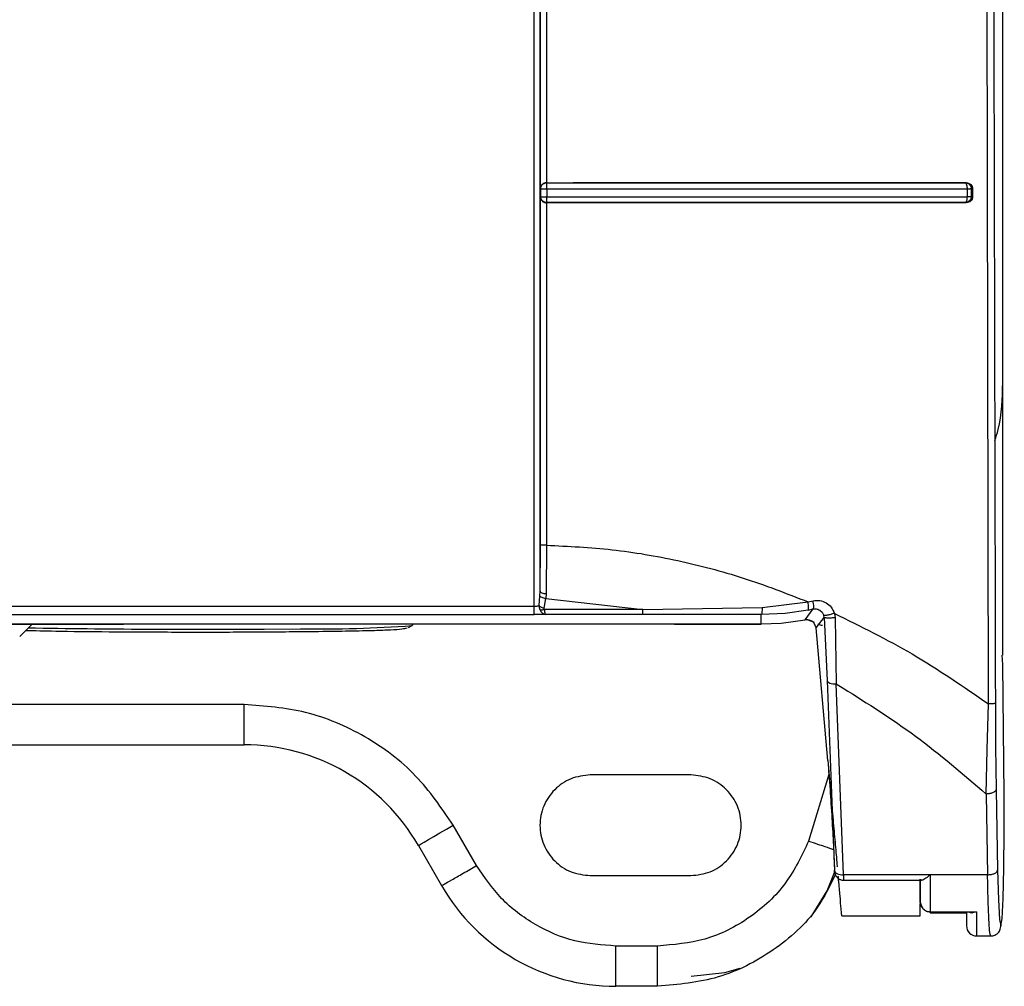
# Model space of a CAD drawing. Header units: inches. Extents: x 170 to 312, y 215 to 248.
# Tile 254 of 256: x 206.4733 to 206.5375, y 241.9023 to 241.9654. Entities that reach past the tile are written whole.
import ezdxf

# ---------------------------------------------------------------- set-up
doc = ezdxf.new("R2010")
doc.units = ezdxf.units.IN
doc.header["$LTSCALE"] = 0.25
doc.header["$MEASUREMENT"] = 0
doc.layers.add('MOTOR RH', color=7, linetype='Continuous')

msp = doc.modelspace()

# ---------------------------------------------------------------- linework, layer by layer
at = {"layer": 'MOTOR RH'}
for p, q in [((206.5373745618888, 241.9416975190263), (206.5373745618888, 242.3695190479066)), ((206.5373706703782, 241.923915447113), (206.5373707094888, 242.1606200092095)), ((206.5072178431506, 241.9543423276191), (206.5072176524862, 241.9939542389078)), ((206.5364484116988, 241.9207354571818), (206.5363117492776, 241.9827077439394)), ((206.5076148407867, 241.9824497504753), (206.5076202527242, 241.9547260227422)), ((206.5072407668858, 241.9543248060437), (206.5072178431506, 241.9543423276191)), ((206.5072407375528, 241.9538148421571), (206.5072407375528, 241.9543248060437)), ((206.5076352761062, 241.9547170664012), (206.5076202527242, 241.9547261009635)), ((206.5076369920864, 241.9545853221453), (206.5076358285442, 241.9546777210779)), ((206.5076377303, 241.9544527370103), (206.5076369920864, 241.9545853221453)), ((206.5076388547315, 241.9542995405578), (206.5076377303, 241.9544527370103)), ((206.5076388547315, 241.9542995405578), (206.5076388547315, 241.9537933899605)), ((206.5349794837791, 241.9547284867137), (206.534928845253, 241.9547190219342)), ((206.534928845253, 241.9547190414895), (206.5349532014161, 241.9547083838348)), ((206.5349532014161, 241.9547083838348), (206.5349758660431, 241.9546825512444)), ((206.5349758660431, 241.9546825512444), (206.5350142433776, 241.954590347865)), ((206.53504538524, 241.9543025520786), (206.5350453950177, 241.9537960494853)), ((206.5354008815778, 241.9543380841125), (206.535312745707, 241.9543204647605)), ((206.535312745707, 241.9543204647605), (206.535312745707, 241.9538162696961)), ((206.5354008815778, 241.9543380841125), (206.5354008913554, 241.9538000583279)), ((206.5072178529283, 241.9537979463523), (206.5072407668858, 241.9538148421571)), ((206.5072179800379, 241.9311129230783), (206.5072178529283, 241.9537979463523)), ((206.5072407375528, 241.9538148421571), (206.5072749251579, 241.9538077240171)), ((206.5072749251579, 241.9538077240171), (206.5073633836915, 241.9538000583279)), ((206.5354008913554, 241.9538000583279), (206.535312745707, 241.9538162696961)), ((206.5076194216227, 241.9534138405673), (206.5076150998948, 241.9310869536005)), ((206.5076343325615, 241.9534241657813), (206.5076194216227, 241.9534138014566)), ((206.5349884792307, 241.9534162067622), (206.5349294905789, 241.9534270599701)), ((206.5071988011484, 241.9280929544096), (206.5072179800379, 241.9311129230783)), ((206.5076150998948, 241.9310869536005), (206.5075926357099, 241.9279324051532)), ((206.5071916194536, 241.9277809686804), (206.5071988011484, 241.9280929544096)), ((206.5075926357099, 241.9279324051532), (206.5075778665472, 241.9276103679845)), ((206.5071383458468, 241.9271467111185), (206.5071916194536, 241.9277809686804)), ((206.5074713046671, 241.9269854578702), (206.5075778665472, 241.9276103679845)), ((206.5075778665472, 241.9276103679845), (206.5138963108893, 241.9269009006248)), ((206.5216855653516, 241.9270275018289), (206.5246739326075, 241.9273976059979)), ((206.5246739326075, 241.9273976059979), (206.525000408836, 241.9274662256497)), ((206.3632087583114, 241.9271116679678), (206.5068053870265, 241.9271116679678)), ((206.5138963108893, 241.9269009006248), (206.507469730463, 241.9269009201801)), ((206.5138963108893, 241.9269009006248), (206.5216855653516, 241.9270275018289)), ((206.5231891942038, 241.9266373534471), (206.521621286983, 241.9265622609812)), ((206.5246779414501, 241.9268598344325), (206.5231891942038, 241.9266373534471)), ((206.5244792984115, 241.9262126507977), (206.5250155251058, 241.9269313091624)), ((206.5246779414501, 241.9268598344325), (206.5250155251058, 241.9269313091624)), ((206.5254345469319, 241.9268579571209), (206.5255955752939, 241.9267111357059)), ((206.5255955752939, 241.9267111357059), (206.5256957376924, 241.9265114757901)), ((206.5263919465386, 241.9266443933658), (206.5264337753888, 241.9263525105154)), ((206.3632087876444, 241.9265625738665), (206.506805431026, 241.9265625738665)), ((206.5138977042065, 241.9265745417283), (206.5075547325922, 241.9265745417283)), ((206.5177658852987, 241.9265721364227), (206.5138977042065, 241.9265745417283)), ((206.521621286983, 241.9265622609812), (206.5177658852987, 241.9265721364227)), ((206.5216226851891, 241.9259513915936), (206.521621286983, 241.9265622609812)), ((206.5216226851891, 241.9259513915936), (206.5229326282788, 241.9260059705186)), ((206.5229326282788, 241.9260059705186), (206.5244792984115, 241.9262126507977)), ((206.5246522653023, 241.926218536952), (206.5244793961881, 241.9262121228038)), ((206.5246522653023, 241.926218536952), (206.5250691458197, 241.9260666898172)), ((206.5252107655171, 241.9257040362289), (206.5250658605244, 241.9260140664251)), ((206.5252055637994, 241.9257037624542), (206.5257245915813, 241.9263733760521)), ((206.525718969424, 241.9263730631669), (206.5256957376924, 241.9265114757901)), ((206.5257245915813, 241.9263733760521), (206.5259161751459, 241.9222701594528)), ((206.5264337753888, 241.9263525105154), (206.5265053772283, 241.9220398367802)), ((206.3483943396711, 241.9259513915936), (206.5216226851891, 241.9259513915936)), ((206.3899906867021, 241.9259494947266), (206.4800340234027, 241.9259494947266)), ((206.4732597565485, 241.925145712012), (206.4740637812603, 241.9259494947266)), ((206.4800517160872, 241.9259513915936), (206.4800340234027, 241.9259494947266)), ((206.4800340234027, 241.9259494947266), (206.4800340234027, 241.9259513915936)), ((206.4986183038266, 241.9257198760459), (206.4988510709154, 241.9258500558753)), ((206.4988510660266, 241.92585003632), (206.4989522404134, 241.9259513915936)), ((206.5159749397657, 241.9259513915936), (206.5159749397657, 241.9259494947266)), ((206.5159749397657, 241.9259494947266), (206.5216265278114, 241.9259494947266)), ((206.5259609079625, 241.9170592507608), (206.5252055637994, 241.9257037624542)), ((206.5373707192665, 241.9233007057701), (206.5373451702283, 241.9239143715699)), ((206.5374648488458, 241.9148105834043), (206.5373707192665, 241.9233007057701)), ((206.5259161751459, 241.9222701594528), (206.5264089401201, 241.9098319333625)), ((206.5265053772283, 241.9220398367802), (206.5269720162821, 241.9217681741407)), ((206.5269981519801, 241.9096017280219), (206.5265053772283, 241.9220398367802)), ((206.487897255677, 241.9207001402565), (206.3821274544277, 241.9207001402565)), ((206.5363657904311, 241.917762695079), (206.5364484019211, 241.9207354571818)), ((206.5368921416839, 241.9207799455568), (206.5369102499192, 241.91794131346)), ((206.3821274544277, 241.9180754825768), (206.487897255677, 241.9180754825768)), ((206.5362926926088, 241.91486490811), (206.5363657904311, 241.917762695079)), ((206.5369102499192, 241.91794131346), (206.536948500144, 241.9151580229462)), ((206.5170333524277, 241.9161069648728), (206.5104716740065, 241.9161069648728)), ((206.5260333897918, 241.9161314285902), (206.5247096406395, 241.9117987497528)), ((206.536948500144, 241.9151580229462), (206.5370403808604, 241.909894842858)), ((206.5362926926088, 241.91486490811), (206.5363845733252, 241.9096017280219)), ((206.5374750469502, 241.9123929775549), (206.5374648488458, 241.9148105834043)), ((206.503050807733, 241.9102014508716), (206.5015354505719, 241.9128261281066)), ((206.5374536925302, 241.9100350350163), (206.5374750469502, 241.9123929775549)), ((206.4992624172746, 241.9115137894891), (206.5007777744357, 241.9088891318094)), ((206.5374037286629, 241.9080616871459), (206.5374536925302, 241.9100350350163)), ((206.5104716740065, 241.9095452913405), (206.5170333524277, 241.9095452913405)), ((206.5363845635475, 241.9096017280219), (206.5269981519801, 241.9096017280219)), ((206.5319894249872, 241.9093230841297), (206.5319895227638, 241.9078872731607)), ((206.5370403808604, 241.909894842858), (206.537091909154, 241.9079562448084)), ((206.5269864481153, 241.9092386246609), (206.5320716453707, 241.9092386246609)), ((206.5319895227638, 241.9078872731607), (206.5319895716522, 241.9085492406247)), ((206.5373320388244, 241.9067447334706), (206.5374037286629, 241.9080616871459)), ((206.5320021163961, 241.9077525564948), (206.5320466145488, 241.9076070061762)), ((206.537091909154, 241.9079562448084), (206.5371646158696, 241.9066884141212)), ((206.5268758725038, 241.9069206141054), (206.5319956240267, 241.9069206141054)), ((206.5326419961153, 241.9071237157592), (206.5350234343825, 241.9071237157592)), ((206.5326456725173, 241.9071808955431), (206.5356640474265, 241.9071808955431)), ((206.5350079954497, 241.9071237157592), (206.5350080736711, 241.9066064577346)), ((206.5356640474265, 241.9071808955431), (206.53539982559, 241.9071237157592)), ((206.5372485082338, 241.9062649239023), (206.5373320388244, 241.9067447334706)), ((206.5350082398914, 241.9063204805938), (206.5350082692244, 241.9062767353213)), ((206.5371646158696, 241.9066884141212), (206.5372485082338, 241.9062649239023)), ((206.5356644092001, 241.9056082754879), (206.5365900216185, 241.9056082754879)), ((206.5148666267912, 241.9049521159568), (206.5121429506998, 241.9049521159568)), ((206.5148666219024, 241.9023274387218), (206.5148666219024, 241.9049521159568)), ((206.5148666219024, 241.9023274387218), (206.5121429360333, 241.9023274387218))]:
    msp.add_line(p, q, dxfattribs=at)
at = {"layer": 'MOTOR RH', "flags": 128}
for points in [[(206.489186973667, 241.9256223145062), (206.4892125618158, 241.9256224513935), (206.4915796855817, 241.9256403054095)], [(206.4992624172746, 241.9115137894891), (206.4993060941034, 241.9115390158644), (206.4994354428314, 241.9116136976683), (206.499645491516, 241.9117349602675), (206.4999281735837, 241.9118981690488), (206.5002726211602, 241.912097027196), (206.500665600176, 241.9123239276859), (206.5010920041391, 241.9125701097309), (206.5015354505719, 241.9128261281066)], [(206.5248774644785, 241.9068570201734), (206.525919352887, 241.9085556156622), (206.526437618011, 241.9098635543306)], [(206.5356640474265, 241.9071808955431), (206.5356640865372, 241.9068228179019), (206.5356641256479, 241.9065072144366), (206.5356641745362, 241.9062363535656), (206.5356642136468, 241.9060121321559), (206.5356642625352, 241.9058361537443), (206.5356643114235, 241.9057096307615), (206.5356643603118, 241.9056335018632), (206.5356644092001, 241.9056082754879)], [(206.5170515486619, 241.9029836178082), (206.5192417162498, 241.903230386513), (206.5202415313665, 241.9035148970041)]]:
    msp.add_lwpolyline(points, dxfattribs=at)
at = {"layer": 'MOTOR RH'}
for centre, radius, start, end in [((206.4848844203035, 242.551592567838), 0.6259850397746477, 268.987189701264, 270.3938114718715), ((206.4928342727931, 242.0082981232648), 0.08266733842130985, 269.1304266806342, 274.1738606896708), ((206.4878972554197, 241.9049521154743), 0.01312335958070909, 30.00000000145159, 90), ((206.5121429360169, 241.9154508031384), 0.01312335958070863, 209.9999999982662, 269.9999999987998), ((206.5356644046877, 241.9062644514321), 0.0006561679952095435, 179.9864158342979, 270.017832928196)]:
    msp.add_arc(centre, radius, start, end, dxfattribs=at)
for points, knots in [([(206.506805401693, 241.9271116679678), (206.5068053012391, 241.9466152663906), (206.5068051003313, 241.9856224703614), (206.5068049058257, 242.0442066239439), (206.5068047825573, 242.1028212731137), (206.5068047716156, 242.1419097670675), (206.5068047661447, 242.1614540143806)], [0, 0, 0, 0, 0.2499999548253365, 0.5000000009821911, 0.7499999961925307, 1, 1, 1, 1]), ([(206.5071988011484, 241.9280929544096), (206.5071986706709, 241.9539800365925), (206.5071984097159, 242.005754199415), (206.5071981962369, 242.08353334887), (206.5071981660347, 242.1354073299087), (206.5071981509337, 242.1613443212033)], [0, 0, 0, 0, 0.3333333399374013, 0.6666666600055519, 1, 1, 1, 1]), ([(206.5365962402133, 242.1609944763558), (206.5365987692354, 242.1409546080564), (206.5366038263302, 242.1008823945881), (206.5366611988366, 242.0407988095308), (206.5367517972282, 241.9807513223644), (206.5368453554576, 241.9407724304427), (206.5368921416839, 241.9207799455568)], [0, 0, 0, 0, 0.2500558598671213, 0.5000178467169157, 0.7499709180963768, 1, 1, 1, 1]), ([(206.5072950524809, 241.954560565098), (206.5072721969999, 241.9545224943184), (206.5072370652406, 241.9544639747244), (206.5072208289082, 241.9543884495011), (206.5072186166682, 241.9543542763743), (206.5072178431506, 241.9543423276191)], [0, 0, 0, 0, 0.5476727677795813, 0.8418421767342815, 1, 1, 1, 1]), ([(206.5072407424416, 241.9543248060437), (206.5072421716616, 241.954350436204), (206.5072440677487, 241.9543844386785), (206.5072531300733, 241.9544216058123), (206.5072600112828, 241.9544459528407), (206.5072677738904, 241.9544675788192), (206.5072795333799, 241.9544941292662), (206.5073026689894, 241.9545395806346), (206.5073320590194, 241.954573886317), (206.507354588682, 241.9546001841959)], [0, 0, 0, 0, 0.2514056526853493, 0.3335294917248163, 0.3759674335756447, 0.5001144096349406, 0.5587868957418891, 0.6617770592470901, 0.9999999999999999, 0.9999999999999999, 0.9999999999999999, 0.9999999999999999]), ([(206.5073633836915, 241.9543061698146), (206.507329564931, 241.9543089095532), (206.5072619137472, 241.9543143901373), (206.5072478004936, 241.9543213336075), (206.5072407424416, 241.9543248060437)], [0, 0, 0, 0, 0.4998990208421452, 1, 1, 1, 1]), ([(206.5076202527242, 241.9547260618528), (206.5075895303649, 241.9547234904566), (206.5075266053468, 241.9547182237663), (206.5074378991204, 241.9546838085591), (206.5073555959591, 241.954632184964), (206.5073161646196, 241.954585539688), (206.5072950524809, 241.954560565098)], [0, 0, 0, 0, 0.2173987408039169, 0.4452724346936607, 0.7029904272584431, 0.9999999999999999, 0.9999999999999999, 0.9999999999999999, 0.9999999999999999]), ([(206.507354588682, 241.9546001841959), (206.5073902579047, 241.9546295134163), (206.5074473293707, 241.9546764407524), (206.5075469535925, 241.9547109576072), (206.5076048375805, 241.9547149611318), (206.5076352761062, 241.9547170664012)], [0, 0, 0, 0, 0.441408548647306, 0.7062624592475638, 1, 1, 1, 1]), ([(206.5076388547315, 241.9542995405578), (206.5076076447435, 241.9542995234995), (206.5075523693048, 241.9542994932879), (206.5074552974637, 241.9543017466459), (206.5073997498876, 241.9543044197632), (206.5073633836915, 241.9543061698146)], [0, 0, 0, 0, 0.3093117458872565, 0.5478163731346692, 1, 1, 1, 1]), ([(206.5076202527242, 241.9547261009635), (206.5107097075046, 241.9547263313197), (206.5168904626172, 241.9547267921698), (206.5260724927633, 241.954726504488), (206.5320115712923, 241.9547278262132), (206.5349794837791, 241.9547284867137)], [0, 0, 0, 0, 0.3333223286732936, 0.6668437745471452, 0.9999999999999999, 0.9999999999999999, 0.9999999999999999, 0.9999999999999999]), ([(206.5076358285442, 241.9546777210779), (206.5076352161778, 241.9546907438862), (206.5076342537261, 241.9547112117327), (206.5076350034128, 241.9547155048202), (206.5076352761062, 241.9547170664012)], [0, 0, 0, 0, 0.636256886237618, 1, 1, 1, 1]), ([(206.5076352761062, 241.9547170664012), (206.5107141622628, 241.954717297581), (206.516879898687, 241.9547177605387), (206.5260392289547, 241.9547173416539), (206.5319680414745, 241.9547184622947), (206.534928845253, 241.9547190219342)], [0, 0, 0, 0, 0.3330292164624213, 0.6669198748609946, 0.9999999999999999, 0.9999999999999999, 0.9999999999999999, 0.9999999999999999]), ([(206.53504538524, 241.9543025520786), (206.5320537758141, 241.9543019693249), (206.5260866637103, 241.9543008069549), (206.516888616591, 241.9542998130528), (206.510716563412, 241.9542996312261), (206.5076388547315, 241.9542995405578)], [0, 0, 0, 0, 0.3351335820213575, 0.6684628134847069, 1, 1, 1, 1]), ([(206.534928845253, 241.9547190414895), (206.5349604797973, 241.9547162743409), (206.5350195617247, 241.9547111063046), (206.5351147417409, 241.9546729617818), (206.5351939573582, 241.9546142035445), (206.5352528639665, 241.9545383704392), (206.5353004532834, 241.9544462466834), (206.5353078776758, 241.9543702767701), (206.535312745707, 241.9543204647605)], [0, 0, 0, 0, 0.1561761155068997, 0.2916806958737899, 0.4999550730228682, 0.6324998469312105, 0.7590372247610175, 1, 1, 1, 1]), ([(206.5349794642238, 241.9547284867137), (206.53503600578, 241.954723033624), (206.5351480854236, 241.954712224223), (206.5352853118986, 241.954616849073), (206.5353643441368, 241.9545097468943), (206.5353960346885, 241.9544131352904), (206.5353992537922, 241.9543632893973), (206.5354008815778, 241.9543380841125)], [0, 0, 0, 0, 0.2697468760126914, 0.5347064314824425, 0.7716357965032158, 0.8845243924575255, 1, 1, 1, 1]), ([(206.5350142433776, 241.954590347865), (206.5350238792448, 241.954547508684), (206.5350431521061, 241.9544618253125), (206.5350446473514, 241.9543556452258), (206.5350453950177, 241.9543025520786)], [0, 0, 0, 0, 0.4999707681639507, 1, 1, 1, 1]), ([(206.535312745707, 241.9543204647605), (206.535304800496, 241.9543193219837), (206.5352874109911, 241.9543168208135), (206.5352271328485, 241.9543099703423), (206.5351443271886, 241.9543059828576), (206.5350779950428, 241.9543036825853), (206.5350453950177, 241.9543025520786)], [0, 0, 0, 0, 0.2278108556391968, 0.4986045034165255, 0.7535809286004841, 1, 1, 1, 1]), ([(206.5072178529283, 241.9537979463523), (206.5072229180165, 241.9537578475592), (206.5072304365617, 241.9536983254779), (206.5072633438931, 241.9536256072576), (206.5072865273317, 241.9535916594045), (206.5072980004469, 241.9535748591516)], [0, 0, 0, 0, 0.5104749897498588, 0.7577418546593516, 1, 1, 1, 1]), ([(206.5076343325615, 241.9534241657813), (206.5076083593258, 241.9534255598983), (206.5075740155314, 241.9534274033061), (206.5075362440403, 241.9534365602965), (206.5075113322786, 241.9534436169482), (206.5074866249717, 241.9534525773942), (206.5074535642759, 241.9534677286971), (206.5074085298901, 241.9534933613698), (206.507341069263, 241.9535480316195), (206.507283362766, 241.953630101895), (206.5072475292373, 241.9537257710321), (206.5072430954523, 241.9537839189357), (206.5072407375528, 241.9538148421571)], [0, 0, 0, 0, 0.1266058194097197, 0.1674078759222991, 0.1899453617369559, 0.2531497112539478, 0.2955307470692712, 0.3676544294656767, 0.5057749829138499, 0.7163826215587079, 0.8491714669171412, 0.9999999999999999, 0.9999999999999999, 0.9999999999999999, 0.9999999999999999]), ([(206.5073633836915, 241.9538000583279), (206.5073997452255, 241.9537984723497), (206.507457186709, 241.9537959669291), (206.5075547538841, 241.9537938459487), (206.5076100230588, 241.9537935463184), (206.5076388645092, 241.9537933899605)], [0, 0, 0, 0, 0.451995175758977, 0.7140313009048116, 1, 1, 1, 1]), ([(206.5076368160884, 241.9535353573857), (206.507637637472, 241.9535643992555), (206.5076390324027, 241.9536137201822), (206.5076391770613, 241.9537038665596), (206.5076389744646, 241.9537618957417), (206.5076388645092, 241.9537933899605)], [0, 0, 0, 0, 0.3957194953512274, 0.6720384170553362, 1, 1, 1, 1]), ([(206.5076388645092, 241.9537933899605), (206.5107055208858, 241.9537934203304), (206.5168665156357, 241.9537934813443), (206.5260651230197, 241.9537939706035), (206.5320430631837, 241.9537953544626), (206.5350453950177, 241.9537960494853)], [0, 0, 0, 0, 0.3303474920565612, 0.663676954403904, 1, 1, 1, 1]), ([(206.535312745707, 241.9538162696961), (206.5353097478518, 241.9537826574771), (206.5353042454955, 241.9537209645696), (206.535265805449, 241.9536263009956), (206.5351964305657, 241.9535304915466), (206.5350787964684, 241.9534467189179), (206.5349792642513, 241.9534336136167), (206.5349294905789, 241.9534270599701)], [0, 0, 0, 0, 0.1665273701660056, 0.3056494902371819, 0.500806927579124, 0.7503655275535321, 0.9999999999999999, 0.9999999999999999, 0.9999999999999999, 0.9999999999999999]), ([(206.5354008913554, 241.9538000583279), (206.5353993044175, 241.9537751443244), (206.5353961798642, 241.9537260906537), (206.5353652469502, 241.9536307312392), (206.5352879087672, 241.9535248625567), (206.5351523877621, 241.9534315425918), (206.5350437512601, 241.9534213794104), (206.5349884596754, 241.9534162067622)], [0, 0, 0, 0, 0.117428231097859, 0.2312067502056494, 0.4675839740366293, 0.7290217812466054, 1, 1, 1, 1]), ([(206.5350453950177, 241.9537960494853), (206.5350429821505, 241.9537477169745), (206.5350381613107, 241.953651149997), (206.5350189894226, 241.953576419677), (206.5350094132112, 241.9535390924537)], [0, 0, 0, 0, 0.50050764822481, 1, 1, 1, 1]), ([(206.535312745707, 241.9538162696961), (206.5353037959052, 241.9538143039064), (206.5352858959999, 241.9538103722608), (206.5352248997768, 241.9538046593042), (206.5351446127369, 241.9537996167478), (206.5350784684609, 241.9537972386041), (206.5350453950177, 241.9537960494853)], [0, 0, 0, 0, 0.2499832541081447, 0.4999749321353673, 0.7499775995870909, 1, 1, 1, 1]), ([(206.5072980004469, 241.9535748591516), (206.507318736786, 241.953550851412), (206.5073572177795, 241.953506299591), (206.5074372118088, 241.9534560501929), (206.5075246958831, 241.9534216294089), (206.50758839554, 241.9534163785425), (206.5076194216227, 241.9534138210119)], [0, 0, 0, 0, 0.2861358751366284, 0.5309901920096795, 0.7715601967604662, 1, 1, 1, 1]), ([(206.5349884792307, 241.9534162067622), (206.5320194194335, 241.9534159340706), (206.5260772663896, 241.9534153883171), (206.516891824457, 241.9534134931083), (206.5107089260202, 241.953413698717), (206.5076194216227, 241.9534138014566)], [0, 0, 0, 0, 0.3331714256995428, 0.6667954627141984, 1, 1, 1, 1]), ([(206.5076343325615, 241.9534241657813), (206.5076347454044, 241.9534306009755), (206.5076355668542, 241.9534434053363), (206.507636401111, 241.9535048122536), (206.5076368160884, 241.9535353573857)], [0, 0, 0, 0, 0.502578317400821, 1, 1, 1, 1]), ([(206.5349294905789, 241.9534270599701), (206.5319690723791, 241.9534266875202), (206.526040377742, 241.9534259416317), (206.5168804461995, 241.9534238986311), (206.5107138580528, 241.9534240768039), (206.5076343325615, 241.9534241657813)], [0, 0, 0, 0, 0.3330157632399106, 0.6669154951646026, 1, 1, 1, 1]), ([(206.5350094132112, 241.9535390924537), (206.5349976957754, 241.9535082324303), (206.5349742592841, 241.9534465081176), (206.5349444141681, 241.9534335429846), (206.5349294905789, 241.9534270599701)], [0, 0, 0, 0, 0.4999654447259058, 1, 1, 1, 1]), ([(206.5368544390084, 241.9379081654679), (206.5369316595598, 241.9381463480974), (206.53732686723, 241.9393653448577), (206.5373532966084, 241.9406576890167), (206.5373745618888, 241.9416975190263)], [0, 0, 0, 0, 0.1953923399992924, 1, 1, 1, 1]), ([(206.5076150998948, 241.9310869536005), (206.5075643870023, 241.9310873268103), (206.5074629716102, 241.9310880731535), (206.5073330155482, 241.9310939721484), (206.5072410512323, 241.9311025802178), (206.5072256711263, 241.9311094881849), (206.5072179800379, 241.9311129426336)], [0, 0, 0, 0, 0.2500276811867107, 0.5000041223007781, 0.749968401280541, 1, 1, 1, 1]), ([(206.5076150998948, 241.9310869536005), (206.5090472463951, 241.9310186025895), (206.5119302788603, 241.9308810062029), (206.5162261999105, 241.930131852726), (206.5205161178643, 241.9290145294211), (206.5232740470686, 241.9279420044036), (206.5246739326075, 241.9273976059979)], [0, 0, 0, 0, 0.2429066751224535, 0.4889917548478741, 0.7406195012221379, 1, 1, 1, 1]), ([(206.5071988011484, 241.9280929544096), (206.5072063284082, 241.9280722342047), (206.5072213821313, 241.928030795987), (206.5073123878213, 241.9279781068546), (206.5074412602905, 241.9279411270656), (206.5075421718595, 241.9279353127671), (206.5075926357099, 241.9279324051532)], [0, 0, 0, 0, 0.2499930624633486, 0.4999596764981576, 0.7499398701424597, 1, 1, 1, 1]), ([(206.5075778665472, 241.9276103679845), (206.5075323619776, 241.9276155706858), (206.5074413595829, 241.9276259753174), (206.5073216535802, 241.9276660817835), (206.5072299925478, 241.9277193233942), (206.5072044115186, 241.9277604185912), (206.5071916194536, 241.9277809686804)], [0, 0, 0, 0, 0.2500176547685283, 0.4999982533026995, 0.7499688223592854, 1, 1, 1, 1]), ([(206.5246779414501, 241.9268598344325), (206.5246882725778, 241.9268721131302), (206.5247089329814, 241.9268966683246), (206.5247169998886, 241.927020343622), (206.524706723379, 241.9271924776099), (206.5246848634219, 241.9273292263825), (206.5246739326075, 241.9273976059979)], [0, 0, 0, 0, 0.2500264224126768, 0.5000080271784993, 0.7499848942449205, 1, 1, 1, 1]), ([(206.525000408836, 241.9274662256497), (206.5251485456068, 241.9274820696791), (206.5254438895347, 241.9275136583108), (206.5258651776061, 241.9273530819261), (206.526213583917, 241.927061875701), (206.526332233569, 241.9267841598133), (206.5263919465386, 241.9266443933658)], [0, 0, 0, 0, 0.2497098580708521, 0.4978526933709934, 0.7472836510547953, 1, 1, 1, 1]), ([(206.5250155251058, 241.9269313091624), (206.5250256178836, 241.9269437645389), (206.5250458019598, 241.9269686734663), (206.5250513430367, 241.9270918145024), (206.5250375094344, 241.9272627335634), (206.5250127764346, 241.927398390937), (206.525000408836, 241.9274662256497)], [0, 0, 0, 0, 0.2500196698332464, 0.5000026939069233, 0.7499791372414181, 1, 1, 1, 1]), ([(206.506805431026, 241.9265625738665), (206.5068054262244, 241.9265727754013), (206.5068054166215, 241.9265931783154), (206.5068054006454, 241.9267192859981), (206.506805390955, 241.9268970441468), (206.506805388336, 241.9270401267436), (206.5068053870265, 241.9271116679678)], [0, 0, 0, 0, 0.2500031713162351, 0.5000025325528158, 0.7500015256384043, 1, 1, 1, 1]), ([(206.506805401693, 241.9271116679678), (206.5068386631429, 241.9271121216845), (206.5069052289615, 241.9271130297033), (206.5069977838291, 241.9271205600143), (206.5070798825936, 241.9271315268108), (206.5071188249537, 241.9271416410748), (206.5071383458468, 241.9271467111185)], [0, 0, 0, 0, 0.2488856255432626, 0.4980923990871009, 0.7484054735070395, 1, 1, 1, 1]), ([(206.5071383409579, 241.9271467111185), (206.5071573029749, 241.9271297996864), (206.5071952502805, 241.9270959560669), (206.5072773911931, 241.9270503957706), (206.5073704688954, 241.9270110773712), (206.5074377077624, 241.9269939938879), (206.5074713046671, 241.9269854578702)], [0, 0, 0, 0, 0.2498440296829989, 0.4999946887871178, 0.7501648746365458, 0.9999999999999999, 0.9999999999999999, 0.9999999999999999, 0.9999999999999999]), ([(206.5071383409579, 241.9271467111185), (206.5071401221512, 241.927103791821), (206.5071437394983, 241.9270166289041), (206.5071716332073, 241.9269365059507), (206.5071857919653, 241.9268958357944)], [0, 0, 0, 0, 0.4924031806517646, 1, 1, 1, 1]), ([(206.5071857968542, 241.9268958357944), (206.5072048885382, 241.9268914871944), (206.5072430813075, 241.926882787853), (206.5073135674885, 241.9268805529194), (206.5073897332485, 241.9268854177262), (206.507443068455, 241.9268957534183), (206.507469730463, 241.9269009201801)], [0, 0, 0, 0, 0.249938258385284, 0.4999995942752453, 0.7500522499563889, 1, 1, 1, 1]), ([(206.5071857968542, 241.9268958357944), (206.5072076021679, 241.9268503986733), (206.5072511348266, 241.9267596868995), (206.5073443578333, 241.9266599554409), (206.5074480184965, 241.9265904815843), (206.5075191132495, 241.92657986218), (206.5075547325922, 241.9265745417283)], [0, 0, 0, 0, 0.2503038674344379, 0.4997127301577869, 0.7493499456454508, 1, 1, 1, 1]), ([(206.507469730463, 241.9269009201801), (206.5074671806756, 241.9269144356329), (206.5074618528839, 241.9269426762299), (206.5074680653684, 241.9269707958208), (206.5074713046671, 241.9269854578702)], [0, 0, 0, 0, 0.4785824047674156, 1, 1, 1, 1]), ([(206.507469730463, 241.9269009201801), (206.5074739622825, 241.9268631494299), (206.5074830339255, 241.9267821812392), (206.5075021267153, 241.9266801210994), (206.5075259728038, 241.9265970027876), (206.5075448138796, 241.9265822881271), (206.5075547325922, 241.9265745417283)], [0, 0, 0, 0, 0.2056622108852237, 0.4408728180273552, 0.7056525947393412, 1, 1, 1, 1]), ([(206.5138977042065, 241.9265745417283), (206.5138975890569, 241.9265804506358), (206.5138973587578, 241.9265922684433), (206.5138970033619, 241.926662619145), (206.5138966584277, 241.926764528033), (206.5138964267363, 241.9268554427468), (206.5138963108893, 241.9269009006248)], [0, 0, 0, 0, 0.2500010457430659, 0.5000017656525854, 0.7499980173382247, 0.9999999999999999, 0.9999999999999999, 0.9999999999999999, 0.9999999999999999]), ([(206.5216855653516, 241.9270275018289), (206.5216831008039, 241.9269649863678), (206.5216781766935, 241.9268400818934), (206.52166255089, 241.9266933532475), (206.5216432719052, 241.9265874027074), (206.5216286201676, 241.926570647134), (206.521621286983, 241.9265622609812)], [0, 0, 0, 0, 0.250252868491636, 0.4999995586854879, 0.7497501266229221, 1, 1, 1, 1]), ([(206.5250151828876, 241.9269328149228), (206.5250784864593, 241.9269399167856), (206.5252264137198, 241.9269565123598), (206.5253588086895, 241.9268938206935), (206.5254345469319, 241.9268579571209)], [0, 0, 0, 0, 0.4279371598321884, 1, 1, 1, 1]), ([(206.5263919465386, 241.9266443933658), (206.5263520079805, 241.9266318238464), (206.5262720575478, 241.9266066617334), (206.5261504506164, 241.9265730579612), (206.5260344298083, 241.9265442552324), (206.5259286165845, 241.9265217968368), (206.5258389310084, 241.9265071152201), (206.5257690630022, 241.9265005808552), (206.5257190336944, 241.9265015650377), (206.5257071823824, 241.9265093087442), (206.525701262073, 241.9265131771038)], [0, 0, 0, 0, 0.1249087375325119, 0.2500467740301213, 0.3751831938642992, 0.4999985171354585, 0.6248098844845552, 0.7499467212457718, 0.8750861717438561, 1, 1, 1, 1]), ([(206.5263919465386, 241.9266443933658), (206.5281078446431, 241.9257969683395), (206.5316337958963, 241.924055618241), (206.5348152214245, 241.9218617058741), (206.5364484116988, 241.9207354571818)], [0, 0, 0, 0, 0.4866482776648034, 1, 1, 1, 1]), ([(206.5075547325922, 241.9265745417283), (206.5075046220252, 241.9265727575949), (206.5074051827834, 241.9265692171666), (206.5072202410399, 241.926565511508), (206.507018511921, 241.9265630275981), (206.5068769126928, 241.9265627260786), (206.506805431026, 241.9265625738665)], [0, 0, 0, 0, 0.2529856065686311, 0.5020237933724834, 0.7486132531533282, 1, 1, 1, 1]), ([(206.5250658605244, 241.9260140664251), (206.5250099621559, 241.9260657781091), (206.5249321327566, 241.9261377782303), (206.5247717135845, 241.9261999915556), (206.52468993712, 241.9262124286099), (206.5246522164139, 241.9262181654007)], [0, 0, 0, 0, 0.5786171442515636, 0.8056303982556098, 1, 1, 1, 1]), ([(206.5264337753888, 241.9263525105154), (206.5263915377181, 241.9263496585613), (206.5263069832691, 241.9263439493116), (206.5261791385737, 241.92633908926), (206.5260578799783, 241.9263370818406), (206.5259482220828, 241.9263383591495), (206.5258564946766, 241.9263430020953), (206.5257865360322, 241.9263506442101), (206.5257381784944, 241.9263606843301), (206.5257291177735, 241.9263691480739), (206.5257245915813, 241.9263733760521)], [0, 0, 0, 0, 0.1249099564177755, 0.2500538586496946, 0.3751964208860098, 0.5000000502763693, 0.6248061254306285, 0.749950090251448, 0.8750900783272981, 1, 1, 1, 1]), ([(206.4736483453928, 241.9255341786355), (206.4742580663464, 241.9255188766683), (206.4756753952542, 241.9254833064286), (206.4790139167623, 241.9254443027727), (206.4817730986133, 241.9254333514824), (206.4831526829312, 241.9254278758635)], [0, 0, 0, 0, 0.2740406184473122, 0.6370220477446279, 1, 1, 1, 1]), ([(206.4831526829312, 241.9254278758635), (206.4845122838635, 241.925426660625), (206.4873660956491, 241.9254241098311), (206.4899853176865, 241.9254442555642), (206.4913567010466, 241.9254548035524)], [0, 0, 0, 0, 0.4764157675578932, 1, 1, 1, 1]), ([(206.4913567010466, 241.9254548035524), (206.4921109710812, 241.9254629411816), (206.4936195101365, 241.9254792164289), (206.4954339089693, 241.9255132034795), (206.496561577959, 241.9255395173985), (206.4969180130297, 241.9255553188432), (206.4969506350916, 241.9255567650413)], [0, 0, 0, 0, 0.322503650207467, 0.6450068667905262, 0.9675099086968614, 1, 1, 1, 1]), ([(206.4969506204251, 241.9255587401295), (206.4971238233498, 241.9255641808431), (206.4976454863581, 241.9255805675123), (206.4981437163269, 241.9256099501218), (206.4984237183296, 241.9256763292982), (206.4985316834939, 241.9257019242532)], [0, 0, 0, 0, 0.2339485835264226, 0.7046204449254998, 1, 1, 1, 1]), ([(206.5253236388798, 241.9259452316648), (206.5253303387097, 241.9259419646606), (206.5254189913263, 241.9258987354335), (206.5255185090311, 241.9258869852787), (206.5256105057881, 241.9258761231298)], [0, 0, 0, 0, 0.07557396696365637, 0.9999999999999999, 0.9999999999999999, 0.9999999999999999, 0.9999999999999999]), ([(206.5259161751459, 241.9222701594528), (206.5259286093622, 241.922237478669), (206.5259534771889, 241.9221721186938), (206.5260912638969, 241.9220946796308), (206.5262817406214, 241.9220438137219), (206.526430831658, 241.9220411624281), (206.5265053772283, 241.9220398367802)], [0, 0, 0, 0, 0.2500055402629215, 0.4999988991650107, 0.7499992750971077, 1, 1, 1, 1]), ([(206.5269720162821, 241.9217681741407), (206.5285722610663, 241.9207592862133), (206.5318787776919, 241.918674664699), (206.5347902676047, 241.9161616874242), (206.5362926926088, 241.91486490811)], [0, 0, 0, 0, 0.4839669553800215, 1, 1, 1, 1]), ([(206.5015354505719, 241.9128261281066), (206.5007728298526, 241.9139459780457), (206.4992206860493, 241.9162251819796), (206.495853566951, 241.9187328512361), (206.4919983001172, 241.9203950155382), (206.4892483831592, 241.9205996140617), (206.487897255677, 241.9207001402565)], [0, 0, 0, 0, 0.2456670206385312, 0.5000002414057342, 0.754333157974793, 1, 1, 1, 1]), ([(206.487897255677, 241.9180754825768), (206.487897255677, 241.9181149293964), (206.487897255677, 241.9181938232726), (206.487897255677, 241.9188007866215), (206.487897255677, 241.9196683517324), (206.487897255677, 241.9203562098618), (206.487897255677, 241.9207001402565)], [0, 0, 0, 0, 0.2499994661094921, 0.5000004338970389, 0.7499992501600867, 1, 1, 1, 1]), ([(206.5368921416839, 241.9207799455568), (206.5368841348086, 241.9207751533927), (206.5368681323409, 241.9207655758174), (206.5367691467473, 241.9207526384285), (206.5366304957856, 241.9207417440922), (206.5365091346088, 241.9207375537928), (206.5364484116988, 241.9207354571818)], [0, 0, 0, 0, 0.2501775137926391, 0.5000024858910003, 0.7498268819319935, 1, 1, 1, 1]), ([(206.5259609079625, 241.9170592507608), (206.5260109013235, 241.9164480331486), (206.5261042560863, 241.9153066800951), (206.5262311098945, 241.9133310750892), (206.5263324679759, 241.9115024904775), (206.5263787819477, 241.9104210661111), (206.5264014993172, 241.9098906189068)], [0, 0, 0, 0, 0.2916430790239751, 0.5445977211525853, 0.7766215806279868, 1, 1, 1, 1]), ([(206.5265971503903, 241.9101064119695), (206.5265878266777, 241.910212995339), (206.5265447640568, 241.9107052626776), (206.526453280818, 241.9117508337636), (206.5263239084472, 241.9132296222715), (206.5261646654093, 241.9150497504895), (206.5260689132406, 241.9161441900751), (206.5260128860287, 241.9167845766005)], [0, 0, 0, 0, 0.0524737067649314, 0.2423557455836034, 0.4433904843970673, 0.6743125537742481, 1, 1, 1, 1]), ([(206.5104716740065, 241.9161069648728), (206.5100422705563, 241.9160576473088), (206.5091834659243, 241.9159590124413), (206.5080913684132, 241.9152003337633), (206.5073616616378, 241.9141158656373), (206.5071054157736, 241.9128261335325), (206.5073616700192, 241.9115364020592), (206.508091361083, 241.9104519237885), (206.5091834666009, 241.9096932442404), (206.5100422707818, 241.9095946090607), (206.5104716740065, 241.9095452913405)], [0, 0, 0, 0, 0.1250002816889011, 0.2499999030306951, 0.3749993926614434, 0.5000001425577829, 0.6249990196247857, 0.7500000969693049, 0.8749997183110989, 1, 1, 1, 1]), ([(206.5170333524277, 241.9095452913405), (206.5174627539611, 241.9095946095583), (206.5183215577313, 241.9096932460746), (206.519413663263, 241.910451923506), (206.5201433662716, 241.9115363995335), (206.5203995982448, 241.9128261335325), (206.520143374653, 241.914115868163), (206.5194136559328, 241.9152003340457), (206.5183215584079, 241.9159590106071), (206.5174627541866, 241.9160576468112), (206.5170333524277, 241.9161069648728)], [0, 0, 0, 0, 0.1249998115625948, 0.2499998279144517, 0.375001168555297, 0.4999998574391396, 0.6250004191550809, 0.7500001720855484, 0.8750001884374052, 1, 1, 1, 1]), ([(206.536948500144, 241.9151580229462), (206.5369364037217, 241.9151203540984), (206.5369122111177, 241.9150450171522), (206.5367595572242, 241.9149493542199), (206.5365454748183, 241.9148811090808), (206.5363769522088, 241.9148703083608), (206.5362926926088, 241.91486490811)], [0, 0, 0, 0, 0.2500047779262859, 0.5000045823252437, 0.7500073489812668, 0.9999999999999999, 0.9999999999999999, 0.9999999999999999, 0.9999999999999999]), ([(206.5247096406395, 241.9117987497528), (206.5242642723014, 241.9108557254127), (206.5233521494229, 241.9089243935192), (206.5209479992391, 241.9067079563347), (206.5180336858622, 241.9052249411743), (206.5159056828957, 241.9050416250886), (206.5148666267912, 241.9049521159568)], [0, 0, 0, 0, 0.2441385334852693, 0.5000003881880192, 0.7558614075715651, 1, 1, 1, 1]), ([(206.5247096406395, 241.9117987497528), (206.5249035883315, 241.9117332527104), (206.5252703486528, 241.9116093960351), (206.5258450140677, 241.9114157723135), (206.5261604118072, 241.9113096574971), (206.5263403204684, 241.9112491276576)], [0, 0, 0, 0, 0.3252906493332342, 0.615133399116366, 1, 1, 1, 1]), ([(206.5007777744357, 241.9088891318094), (206.5008119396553, 241.9089088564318), (206.5008802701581, 241.9089483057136), (206.5014059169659, 241.9092517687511), (206.5021572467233, 241.9096855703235), (206.5027529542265, 241.9100294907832), (206.503050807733, 241.9102014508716)], [0, 0, 0, 0, 0.2499997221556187, 0.499999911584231, 0.7500001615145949, 0.9999999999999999, 0.9999999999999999, 0.9999999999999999, 0.9999999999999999]), ([(206.5121429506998, 241.9049521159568), (206.5112421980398, 241.9050191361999), (206.5094089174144, 241.9051555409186), (206.5068387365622, 241.9062636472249), (206.504593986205, 241.9079354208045), (206.5035592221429, 241.909454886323), (206.503050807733, 241.9102014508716)], [0, 0, 0, 0, 0.2456671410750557, 0.5000005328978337, 0.7543334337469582, 1, 1, 1, 1]), ([(206.5264585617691, 241.909613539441), (206.5260991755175, 241.9088728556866), (206.5251551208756, 241.9069271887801), (206.5224831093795, 241.9045622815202), (206.5188819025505, 241.902679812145), (206.5162050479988, 241.9024448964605), (206.5148666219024, 241.9023274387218)], [0, 0, 0, 0, 0.1700520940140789, 0.4467017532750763, 0.723351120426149, 1, 1, 1, 1]), ([(206.5264005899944, 241.9099021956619), (206.5264013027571, 241.9098884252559), (206.5264022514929, 241.9098700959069), (206.5264038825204, 241.9098522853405), (206.5264044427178, 241.9098432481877), (206.5264054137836, 241.9098214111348), (206.5264082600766, 241.9097716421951), (206.5264288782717, 241.9096686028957), (206.5264878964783, 241.9095270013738), (206.5266045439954, 241.9093796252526), (206.526782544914, 241.9092642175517), (206.5269252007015, 241.9092478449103), (206.5269982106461, 241.9092394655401)], [0, 0, 0, 0, 0.04273149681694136, 0.05687853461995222, 0.0629467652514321, 0.06962998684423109, 0.1216510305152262, 0.2289003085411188, 0.3832846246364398, 0.5711918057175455, 0.7805398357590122, 1, 1, 1, 1]), ([(206.5264089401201, 241.9098319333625), (206.5264091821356, 241.9098243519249), (206.526409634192, 241.9098101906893), (206.5264095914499, 241.9097991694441), (206.5264092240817, 241.9097956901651), (206.5264086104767, 241.9097955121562), (206.5264077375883, 241.9098007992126), (206.5264067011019, 241.90980977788), (206.5264056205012, 241.9098216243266), (206.5264044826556, 241.9098365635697), (206.5264034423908, 241.9098525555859), (206.5264024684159, 241.9098694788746), (206.5264018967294, 241.9098819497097), (206.5264014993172, 241.9098906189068)], [0, 0, 0, 0, 0.1356870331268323, 0.2534474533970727, 0.3161879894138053, 0.3779413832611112, 0.508080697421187, 0.5682681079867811, 0.6278003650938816, 0.7545781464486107, 0.8097281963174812, 0.8677310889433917, 1, 1, 1, 1]), ([(206.5264089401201, 241.9098319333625), (206.5264213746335, 241.9097992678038), (206.5264462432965, 241.9097339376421), (206.5265840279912, 241.909656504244), (206.5267745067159, 241.9096056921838), (206.5269235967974, 241.9096030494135), (206.5269981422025, 241.9096017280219)], [0, 0, 0, 0, 0.2500022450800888, 0.4999971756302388, 0.7499973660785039, 1, 1, 1, 1]), ([(206.5268758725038, 241.9069206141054), (206.5268733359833, 241.9069495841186), (206.5268688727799, 241.90700055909), (206.5268319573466, 241.9074226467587), (206.5267690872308, 241.9081411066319), (206.5267005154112, 241.908924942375), (206.5266566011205, 241.9094269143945), (206.5266491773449, 241.9095117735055)], [0, 0, 0, 0, 0.2325109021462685, 0.4091208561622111, 0.6975839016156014, 0.9488761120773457, 1, 1, 1, 1]), ([(206.5269981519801, 241.9096017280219), (206.5269981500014, 241.9095496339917), (206.526998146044, 241.9094454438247), (206.5269981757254, 241.9093303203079), (206.5269981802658, 241.9092530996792), (206.5269981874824, 241.909243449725), (206.5269981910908, 241.9092386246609)], [0, 0, 0, 0, 0.24999650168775, 0.5000031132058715, 0.7499970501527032, 1, 1, 1, 1]), ([(206.5320714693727, 241.9092386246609), (206.5320477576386, 241.9092420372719), (206.5320021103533, 241.9092486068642), (206.5319935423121, 241.9092989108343), (206.5319894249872, 241.9093230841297)], [0, 0, 0, 0, 0.5194555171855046, 1, 1, 1, 1]), ([(206.5326455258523, 241.9096017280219), (206.532574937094, 241.9095380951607), (206.5324551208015, 241.9094300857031), (206.532291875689, 241.9093195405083), (206.5321654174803, 241.9092519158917), (206.5321010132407, 241.9092428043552), (206.5320714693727, 241.9092386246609)], [0, 0, 0, 0, 0.3307952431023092, 0.5614868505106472, 0.79884283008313, 1, 1, 1, 1]), ([(206.5326455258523, 241.9096017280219), (206.5326455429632, 241.9091447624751), (206.532645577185, 241.9082308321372), (206.5326456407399, 241.9075308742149), (206.5326456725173, 241.9071808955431)], [0, 0, 0, 0, 0.5000004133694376, 1, 1, 1, 1]), ([(206.5364692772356, 241.9066861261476), (206.53645127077, 241.9070977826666), (206.5364167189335, 241.9078876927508), (206.5363949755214, 241.909046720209), (206.5363845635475, 241.9096017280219)], [0, 0, 0, 0, 0.521143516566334, 1, 1, 1, 1]), ([(206.5363845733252, 241.9096017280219), (206.5364688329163, 241.9096071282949), (206.5366373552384, 241.9096179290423), (206.5368514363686, 241.9096861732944), (206.5370040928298, 241.9097818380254), (206.5370282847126, 241.9098571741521), (206.5370403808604, 241.909894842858)], [0, 0, 0, 0, 0.2499941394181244, 0.4999975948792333, 0.7499945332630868, 1, 1, 1, 1]), ([(206.531993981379, 241.9082402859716), (206.531993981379, 241.9084630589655), (206.531993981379, 241.9087423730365), (206.531993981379, 241.9091550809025), (206.531993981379, 241.9092386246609)], [0, 0, 0, 0, 0.7975716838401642, 1, 1, 1, 1]), ([(206.5319895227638, 241.9078872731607), (206.5319983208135, 241.9077918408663), (206.5320147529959, 241.9076136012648), (206.5321205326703, 241.9074673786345), (206.5321696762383, 241.9073994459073)], [0, 0, 0, 0, 0.5354157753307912, 1, 1, 1, 1]), ([(206.5321697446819, 241.9073919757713), (206.5321209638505, 241.90746071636), (206.5320151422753, 241.9076098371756), (206.5319984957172, 241.907790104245), (206.5319895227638, 241.9078872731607)], [0, 0, 0, 0, 0.4609724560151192, 1, 1, 1, 1]), ([(206.531993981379, 241.9069206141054), (206.531993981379, 241.9069579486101), (206.531993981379, 241.9070242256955), (206.531993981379, 241.9075049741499), (206.531993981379, 241.9077149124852)], [0, 0, 0, 0, 0.5633093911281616, 1, 1, 1, 1]), ([(206.5321696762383, 241.9073994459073), (206.5322026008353, 241.9073664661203), (206.5322674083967, 241.9073015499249), (206.5323868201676, 241.9072333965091), (206.5325139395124, 241.9071892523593), (206.5326020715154, 241.9071836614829), (206.5326456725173, 241.9071808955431)], [0, 0, 0, 0, 0.2608909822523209, 0.5135281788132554, 0.759330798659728, 0.9999999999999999, 0.9999999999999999, 0.9999999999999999, 0.9999999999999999]), ([(206.5326457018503, 241.9071679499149), (206.5326020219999, 241.9071706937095), (206.5325137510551, 241.9071762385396), (206.5323865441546, 241.9072216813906), (206.5322672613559, 241.9072917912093), (206.5322025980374, 241.9073582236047), (206.5321697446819, 241.9073919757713)], [0, 0, 0, 0, 0.240699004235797, 0.4864194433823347, 0.7390662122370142, 1, 1, 1, 1]), ([(206.5326456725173, 241.9071808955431), (206.5326456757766, 241.9071644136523), (206.5326456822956, 241.9071314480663), (206.5326456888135, 241.9071262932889), (206.5326456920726, 241.9071237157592)], [0, 0, 0, 0, 0.4999726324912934, 1, 1, 1, 1]), ([(206.5352145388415, 241.9071679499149), (206.5352417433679, 241.9071554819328), (206.535300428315, 241.9071285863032), (206.5353651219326, 241.9071254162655), (206.53539982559, 241.9071237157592)], [0, 0, 0, 0, 0.4635690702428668, 1, 1, 1, 1]), ([(206.5350080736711, 241.9066064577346), (206.5350080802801, 241.9065817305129), (206.5350081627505, 241.906273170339), (206.5350082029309, 241.9062978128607), (206.5350082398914, 241.9063204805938)], [0, 0, 0, 0, 0.0801374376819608, 1, 1, 1, 1]), ([(206.5365901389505, 241.9056082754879), (206.5365655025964, 241.9056724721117), (206.5365230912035, 241.9057829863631), (206.5364851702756, 241.9064193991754), (206.5364692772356, 241.9066861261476)], [0, 0, 0, 0, 0.5808900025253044, 1, 1, 1, 1]), ([(206.5365900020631, 241.9056082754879), (206.5366396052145, 241.9056118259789), (206.5367382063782, 241.9056188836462), (206.5369055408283, 241.9056797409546), (206.5371303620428, 241.9058505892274), (206.5372280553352, 241.9060656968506), (206.5372456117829, 241.9062996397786), (206.5372555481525, 241.9064320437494)], [0, 0, 0, 0, 0.07050089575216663, 0.1401417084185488, 0.280385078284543, 0.5927217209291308, 0.9999999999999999, 0.9999999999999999, 0.9999999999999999, 0.9999999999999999]), ([(206.5121429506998, 241.9023274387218), (206.5121429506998, 241.9023668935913), (206.5121429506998, 241.9024458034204), (206.5121429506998, 241.9030527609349), (206.5121429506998, 241.9039203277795), (206.5121429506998, 241.9046081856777), (206.5121429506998, 241.9049521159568)], [0, 0, 0, 0, 0.2500001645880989, 0.5000008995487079, 0.7499994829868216, 1, 1, 1, 1])]:
    msp.add_open_spline(points, degree=3, knots=knots, dxfattribs=at)

doc.saveas('drawing.dxf')
